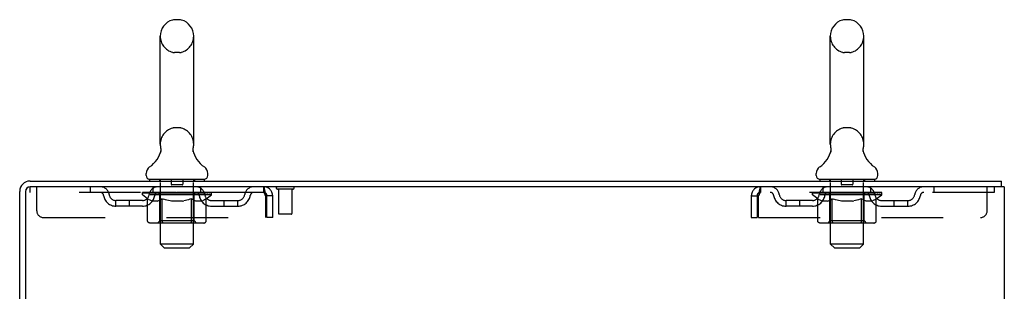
# Model space of a CAD drawing. Header units: inches. Extents: x 0 to 204, y 0 to 132.
# Tile 98 of 99: x 120.86 to 138.86, y 87.45 to 92.41. Entities that reach past the tile are written whole.
import ezdxf

# ---------------------------------------------------------------- set-up
doc = ezdxf.new("R2010")
doc.units = ezdxf.units.IN
doc.header["$LTSCALE"] = 11.243375
doc.header["$MEASUREMENT"] = 0
doc.linetypes.add('HIDDEN', pattern=[0.2, 0.1, -0.1])
doc.layers.get('0').update_dxf_attribs({"linetype": 'CONTINUOUS'})
doc.layers.add('DEFAULT_2', color=8, linetype='HIDDEN')

msp = doc.modelspace()

# ---------------------------------------------------------------- linework, layer by layer
at = {"color": 7, "linetype": 'Continuous'}
for p, q in [((123.777, 92.405), (123.689, 92.405)), ((136.027, 92.405), (135.939, 92.405)), ((123.427, 90.13), (123.427, 92.105)), ((124.039, 90.13), (124.039, 92.105)), ((135.677, 90.13), (135.677, 92.105)), ((136.289, 90.13), (136.289, 92.105)), ((124.027, 90.036), (124.028, 90.041)), ((124.027, 90.031), (124.027, 90.036)), ((124.027, 90.026), (124.027, 90.031)), ((124.027, 90.021), (124.027, 90.026)), ((124.027, 90.016), (124.027, 90.021)), ((124.028, 90.011), (124.027, 90.016)), ((124.028, 90.046), (124.029, 90.051)), ((124.028, 90.041), (124.028, 90.046)), ((124.029, 90.006), (124.028, 90.011)), ((124.029, 90.001), (124.029, 90.006)), ((124.03, 89.997), (124.029, 90.001)), ((124.03, 90.056), (124.031, 90.06)), ((136.277, 90.036), (136.278, 90.041)), ((136.277, 90.031), (136.277, 90.036)), ((136.277, 90.026), (136.277, 90.031)), ((136.277, 90.021), (136.277, 90.026)), ((136.277, 90.016), (136.277, 90.021)), ((136.278, 90.011), (136.277, 90.016)), ((136.278, 90.046), (136.279, 90.051)), ((136.278, 90.041), (136.278, 90.046)), ((136.279, 90.006), (136.278, 90.011)), ((136.279, 90.001), (136.279, 90.006)), ((136.28, 89.997), (136.279, 90.001)), ((136.28, 90.056), (136.281, 90.06)), ((123.433, 89.987), (123.432, 89.982)), ((124.031, 89.993), (124.03, 89.997)), ((135.683, 89.987), (135.682, 89.982)), ((136.281, 89.993), (136.28, 89.997)), ((123.17, 89.559), (123.17, 89.598)), ((123.233, 89.49), (123.233, 89.46)), ((124.233, 89.49), (123.233, 89.49)), ((124.233, 89.49), (124.233, 89.46)), ((124.295, 89.559), (124.295, 89.598)), ((135.42, 89.559), (135.42, 89.598)), ((135.483, 89.49), (135.483, 89.46)), ((136.483, 89.49), (135.483, 89.49)), ((136.483, 89.49), (136.483, 89.46)), ((136.545, 89.559), (136.545, 89.598)), ((138.806, 89.356), (138.806, 89.46))]:
    msp.add_line(p, q, dxfattribs=at)
at = {"color": 3, "linetype": 'Continuous'}
for p, q in [((121.047, 89.46), (138.806, 89.46)), ((138.858, 89.356), (121.052, 89.356)), ((138.858, 89.356), (138.858, 9.564)), ((120.858, 86.043), (120.858, 89.271)), ((120.962, 89.266), (120.962, 86.042))]:
    msp.add_line(p, q, dxfattribs=at)
at = {"color": 7, "linetype": 'Continuous'}
for points in [[(123.435, 90.06), (123.436, 90.056), (123.437, 90.051), (123.438, 90.046), (123.438, 90.041), (123.439, 90.036), (123.439, 90.031), (123.439, 90.026), (123.439, 90.021), (123.438, 90.016), (123.438, 90.011), (123.437, 90.006), (123.436, 90.001), (123.435, 89.997), (123.434, 89.992), (123.433, 89.987)], [(124.029, 90.051), (124.03, 90.056), (124.031, 90.06)], [(135.685, 90.06), (135.686, 90.056), (135.687, 90.051), (135.688, 90.046), (135.688, 90.041), (135.689, 90.036), (135.689, 90.031), (135.689, 90.026), (135.689, 90.021), (135.688, 90.016), (135.688, 90.011), (135.687, 90.006), (135.686, 90.001), (135.685, 89.997), (135.684, 89.992), (135.683, 89.987)], [(136.279, 90.051), (136.28, 90.056), (136.281, 90.06)]]:
    msp.add_lwpolyline(points, dxfattribs=at)
for centre, radius, start, end in [((123.733, 92.105), 0.306, 105.6303, 180), ((123.689, 92.261), 0.144, 90, 105.6303), ((123.777, 92.261), 0.144, 74.3697, 90), ((123.733, 92.105), 0.306, 0, 74.3697), ((135.983, 92.105), 0.306, 105.6303, 180), ((135.939, 92.261), 0.144, 90, 105.6303), ((136.027, 92.261), 0.144, 74.3697, 90), ((135.983, 92.105), 0.306, 0, 74.3697), ((122.935, 90.146), 0.523, 304.6624, 347.2389), ((123.733, 90.13), 0.306, 180, 193.2053), ((124.531, 90.146), 0.523, 192.7611, 235.3376), ((123.733, 90.13), 0.306, 346.7947, 360), ((135.185, 90.146), 0.523, 304.6624, 347.2389), ((135.983, 90.13), 0.306, 180, 193.2053), ((136.781, 90.146), 0.523, 192.7611, 235.3376), ((135.983, 90.13), 0.306, 346.7947, 360), ((123.314, 89.598), 0.144, 124.6624, 180), ((124.152, 89.598), 0.144, 360, 55.3376), ((135.564, 89.598), 0.144, 124.6624, 180), ((136.402, 89.598), 0.144, 360, 55.3376), ((123.239, 89.559), 0.069, 180, 265), ((124.226, 89.559), 0.069, 275, 360), ((135.489, 89.559), 0.069, 180, 265), ((136.476, 89.559), 0.069, 275, 360), ((121.047, 89.271), 0.085, 90, 180)]:
    msp.add_arc(centre, radius, start, end, dxfattribs=at)
at = {"color": 3, "linetype": 'Continuous'}
for centre, radius in [((121.047, 89.271), 0.189), ((121.052, 89.266), 0.09)]:
    msp.add_arc(centre, radius, 90, 180, dxfattribs=at)
at = {"layer": 'DEFAULT_2', "color": 8, "linetype": 'HIDDEN'}
for p, q in [((123.777, 91.805), (123.689, 91.805)), ((136.027, 91.805), (135.939, 91.805)), ((123.777, 90.43), (123.689, 90.43)), ((136.027, 90.43), (135.939, 90.43)), ((123.413, 89.49), (123.413, 89.46)), ((123.628, 89.48), (123.628, 89.4)), ((123.838, 89.48), (123.838, 89.4)), ((124.053, 89.49), (124.053, 89.46)), ((135.663, 89.49), (135.663, 89.46)), ((135.878, 89.48), (135.878, 89.4)), ((136.088, 89.48), (136.088, 89.4)), ((136.303, 89.49), (136.303, 89.46)), ((121.045, 89.356), (121.045, 89.252)), ((121.045, 89.356), (121.052, 89.356)), ((121.17, 88.918), (121.17, 89.356)), ((122.145, 89.356), (122.145, 89.252)), ((123.295, 89.252), (123.295, 89.356)), ((123.433, 88.309), (123.433, 89.46)), ((123.828, 89.39), (123.638, 89.39)), ((124.033, 88.309), (124.033, 89.46)), ((124.17, 89.252), (124.17, 89.356)), ((125.316, 89.356), (125.316, 89.252)), ((125.318, 89.354), (125.316, 89.356)), ((125.854, 89.313), (125.57, 89.313)), ((125.588, 89.313), (125.588, 88.866)), ((125.836, 89.313), (125.836, 88.866)), ((134.4, 89.356), (134.4, 89.252)), ((135.545, 89.252), (135.545, 89.356)), ((135.683, 88.309), (135.683, 89.46)), ((136.078, 89.39), (135.888, 89.39)), ((136.283, 88.309), (136.283, 89.46)), ((136.42, 89.252), (136.42, 89.356)), ((137.57, 89.356), (137.57, 89.252)), ((138.545, 88.918), (138.545, 89.356)), ((138.67, 89.356), (138.67, 89.252)), ((125.316, 89.252), (121.045, 89.252)), ((122.618, 89.001), (122.618, 89.105)), ((123.101, 89.105), (122.618, 89.105)), ((122.868, 89.001), (122.868, 89.105)), ((123.1, 89.205), (123.1, 89.245)), ((123.1, 89.245), (123.406, 89.245)), ((123.196, 89.137), (123.1, 89.205)), ((124.366, 89.205), (123.1, 89.205)), ((123.101, 89.245), (123.101, 89.249)), ((123.221, 89.248), (123.101, 89.249)), ((123.109, 89.245), (123.109, 89.252)), ((123.118, 89.242), (123.118, 89.245)), ((123.118, 89.242), (124.348, 89.242)), ((123.127, 89.242), (123.127, 89.245)), ((123.128, 89.242), (123.128, 89.245)), ((123.138, 89.245), (123.138, 89.252)), ((123.154, 89.242), (123.154, 89.245)), ((123.156, 89.242), (123.156, 89.245)), ((123.184, 89.245), (123.184, 89.252)), ((123.196, 88.73), (123.196, 89.137)), ((123.196, 89.137), (123.212, 89.127)), ((123.199, 89.242), (123.199, 89.245)), ((123.202, 89.242), (123.202, 89.245)), ((123.226, 89.118), (123.211, 89.127)), ((123.221, 89.245), (123.221, 89.248)), ((123.241, 89.11), (123.226, 89.118)), ((123.255, 89.103), (123.241, 89.11)), ((123.248, 89.245), (123.248, 89.252)), ((123.249, 89.242), (123.249, 89.245)), ((123.25, 89.242), (123.25, 89.245)), ((123.253, 89.242), (123.253, 89.245)), ((123.269, 89.098), (123.255, 89.103)), ((123.26, 89.242), (123.26, 89.245)), ((123.26, 89.242), (123.26, 89.245)), ((123.264, 89.242), (123.264, 89.245)), ((123.267, 89.242), (123.267, 89.246)), ((123.271, 89.242), (123.271, 89.245)), ((123.285, 89.242), (123.285, 89.245)), ((123.304, 89.242), (123.304, 89.247)), ((123.304, 89.242), (123.304, 89.245)), ((123.324, 89.242), (123.324, 89.245)), ((123.324, 89.242), (123.324, 89.245)), ((123.326, 89.245), (123.326, 89.252)), ((123.336, 89.242), (123.336, 89.245)), ((123.34, 89.242), (123.34, 89.245)), ((123.349, 89.242), (123.349, 89.245)), ((123.36, 89.242), (123.36, 89.249)), ((123.376, 89.242), (123.376, 89.245)), ((123.379, 89.242), (123.379, 89.245)), ((123.406, 89.103), (123.392, 89.098)), ((123.406, 89.242), (123.406, 89.245)), ((123.42, 89.11), (123.406, 89.103)), ((123.473, 89.245), (123.411, 89.245)), ((123.416, 89.245), (123.416, 89.252)), ((123.42, 88.733), (123.42, 89.202)), ((123.435, 89.118), (123.42, 89.11)), ((123.423, 89.242), (123.423, 89.245)), ((123.428, 89.242), (123.428, 89.245)), ((123.434, 89.242), (123.434, 89.25)), ((123.449, 89.127), (123.435, 89.118)), ((123.438, 89.242), (123.438, 89.245)), ((123.449, 89.242), (123.449, 89.245)), ((123.464, 89.137), (123.449, 89.127)), ((123.464, 88.73), (123.464, 89.137)), ((123.464, 89.137), (123.493, 89.127)), ((123.473, 89.242), (123.473, 89.245)), ((123.548, 89.245), (123.489, 89.245)), ((123.522, 89.118), (123.493, 89.127)), ((123.509, 89.242), (123.509, 89.245)), ((123.516, 89.245), (123.516, 89.252)), ((123.52, 89.242), (123.52, 89.245)), ((123.522, 89.242), (123.522, 89.251)), ((123.55, 89.11), (123.522, 89.118)), ((123.525, 89.242), (123.525, 89.245)), ((123.533, 89.242), (123.533, 89.245)), ((123.548, 89.242), (123.548, 89.245)), ((123.578, 89.103), (123.55, 89.11)), ((123.628, 89.245), (123.574, 89.245)), ((123.606, 89.098), (123.578, 89.104)), ((123.587, 89.242), (123.587, 89.245)), ((123.618, 89.245), (123.733, 89.252)), ((123.623, 89.245), (123.623, 89.252)), ((123.623, 89.251), (123.623, 89.252)), ((123.623, 89.245), (123.623, 89.251)), ((123.623, 89.242), (123.623, 89.245)), ((123.627, 89.242), (123.627, 89.245)), ((123.628, 89.242), (123.628, 89.245)), ((123.629, 89.242), (123.629, 89.245)), ((123.712, 89.245), (123.664, 89.245)), ((123.669, 89.242), (123.669, 89.245)), ((123.712, 89.242), (123.712, 89.245)), ((123.73, 89.245), (123.73, 89.245)), ((123.73, 89.242), (123.73, 89.245)), ((123.73, 89.242), (123.73, 89.245)), ((123.733, 89.245), (123.733, 89.252)), ((123.733, 89.252), (123.847, 89.245)), ((123.735, 89.242), (123.735, 89.245)), ((123.735, 89.245), (123.736, 89.245)), ((123.736, 89.242), (123.736, 89.245)), ((123.754, 89.242), (123.754, 89.245)), ((123.754, 89.245), (123.802, 89.245)), ((123.796, 89.242), (123.796, 89.245)), ((123.837, 89.242), (123.837, 89.245)), ((123.837, 89.242), (123.837, 89.245)), ((123.837, 89.245), (123.892, 89.245)), ((123.838, 89.242), (123.838, 89.245)), ((123.842, 89.251), (123.843, 89.252)), ((123.842, 89.245), (123.842, 89.251)), ((123.842, 89.242), (123.842, 89.245)), ((123.843, 89.245), (123.843, 89.252)), ((123.887, 89.103), (123.859, 89.098)), ((123.879, 89.242), (123.879, 89.245)), ((123.915, 89.11), (123.887, 89.103)), ((123.943, 89.118), (123.914, 89.11)), ((123.918, 89.242), (123.918, 89.245)), ((123.918, 89.245), (123.977, 89.245)), ((123.933, 89.242), (123.933, 89.245)), ((123.941, 89.242), (123.941, 89.245)), ((123.971, 89.126), (123.942, 89.117)), ((123.943, 89.242), (123.943, 89.251)), ((123.946, 89.242), (123.946, 89.245)), ((123.95, 89.245), (123.95, 89.252)), ((123.957, 89.242), (123.957, 89.245)), ((123.999, 89.136), (123.971, 89.126)), ((123.993, 89.242), (123.993, 89.245)), ((123.993, 89.245), (124.055, 89.245)), ((123.999, 88.73), (123.999, 89.136)), ((123.999, 89.136), (124.013, 89.126)), ((124.027, 89.118), (124.013, 89.126)), ((124.017, 89.242), (124.017, 89.245)), ((124.041, 89.11), (124.027, 89.118)), ((124.028, 89.242), (124.028, 89.245)), ((124.032, 89.242), (124.032, 89.25)), ((124.038, 89.242), (124.038, 89.245)), ((124.055, 89.103), (124.041, 89.11)), ((124.043, 89.242), (124.043, 89.245)), ((124.046, 88.733), (124.046, 89.202)), ((124.05, 89.245), (124.05, 89.252)), ((124.068, 89.098), (124.054, 89.104)), ((124.06, 89.242), (124.06, 89.245)), ((124.06, 89.245), (124.261, 89.245)), ((124.087, 89.242), (124.087, 89.245)), ((124.09, 89.242), (124.09, 89.245)), ((124.106, 89.242), (124.106, 89.249)), ((124.117, 89.242), (124.117, 89.245)), ((124.126, 89.242), (124.126, 89.245)), ((124.13, 89.242), (124.13, 89.245)), ((124.14, 89.245), (124.14, 89.252)), ((124.141, 89.242), (124.141, 89.245)), ((124.141, 89.242), (124.141, 89.245)), ((124.162, 89.242), (124.162, 89.247)), ((124.162, 89.242), (124.162, 89.245)), ((124.18, 89.242), (124.18, 89.245)), ((124.195, 89.242), (124.195, 89.245)), ((124.199, 89.242), (124.199, 89.246)), ((124.212, 89.103), (124.199, 89.098)), ((124.202, 89.242), (124.202, 89.245)), ((124.206, 89.242), (124.206, 89.245)), ((124.206, 89.242), (124.206, 89.245)), ((124.226, 89.11), (124.212, 89.103)), ((124.213, 89.242), (124.213, 89.245)), ((124.216, 89.242), (124.216, 89.245)), ((124.217, 89.242), (124.217, 89.245)), ((124.218, 89.245), (124.218, 89.252)), ((124.239, 89.117), (124.225, 89.11)), ((124.253, 89.126), (124.239, 89.117)), ((124.267, 89.135), (124.253, 89.126)), ((124.264, 89.242), (124.264, 89.245)), ((124.267, 89.242), (124.267, 89.245)), ((124.267, 89.135), (124.366, 89.205)), ((124.267, 88.73), (124.267, 89.135)), ((124.281, 89.245), (124.281, 89.252)), ((124.31, 89.242), (124.31, 89.245)), ((124.312, 89.242), (124.312, 89.245)), ((124.328, 89.245), (124.328, 89.252)), ((124.338, 89.242), (124.338, 89.245)), ((124.339, 89.242), (124.339, 89.245)), ((124.348, 89.242), (124.348, 89.245)), ((124.357, 89.245), (124.357, 89.252)), ((124.365, 89.105), (124.847, 89.105)), ((124.366, 89.205), (124.366, 89.252)), ((124.597, 89.001), (124.597, 89.105)), ((124.847, 89.001), (124.847, 89.105)), ((125.349, 89.189), (125.349, 88.793)), ((125.379, 88.793), (125.379, 89.189)), ((125.483, 89.189), (125.379, 89.189)), ((125.483, 88.793), (125.483, 89.189)), ((134.233, 89.189), (134.233, 88.793)), ((134.233, 89.189), (134.337, 89.189)), ((134.337, 89.189), (134.337, 88.793)), ((134.367, 88.793), (134.367, 89.189)), ((138.67, 89.252), (134.4, 89.252)), ((134.868, 89.001), (134.868, 89.105)), ((135.351, 89.105), (134.868, 89.105)), ((135.118, 89.001), (135.118, 89.105)), ((135.35, 89.205), (135.35, 89.245)), ((135.35, 89.245), (135.656, 89.245)), ((135.446, 89.137), (135.35, 89.205)), ((136.616, 89.205), (135.35, 89.205)), ((135.351, 89.245), (135.351, 89.249)), ((135.471, 89.248), (135.351, 89.249)), ((135.359, 89.245), (135.359, 89.252)), ((135.368, 89.242), (135.368, 89.245)), ((135.368, 89.242), (136.598, 89.242)), ((135.377, 89.242), (135.377, 89.245)), ((135.378, 89.242), (135.378, 89.245)), ((135.388, 89.245), (135.388, 89.252)), ((135.404, 89.242), (135.404, 89.245)), ((135.406, 89.242), (135.406, 89.245)), ((135.434, 89.245), (135.434, 89.252)), ((135.446, 88.73), (135.446, 89.137)), ((135.446, 89.137), (135.462, 89.127)), ((135.449, 89.242), (135.449, 89.245)), ((135.452, 89.242), (135.452, 89.245)), ((135.476, 89.118), (135.461, 89.127)), ((135.471, 89.245), (135.471, 89.248)), ((135.491, 89.11), (135.476, 89.118)), ((135.505, 89.103), (135.491, 89.11)), ((135.498, 89.245), (135.498, 89.252)), ((135.499, 89.242), (135.499, 89.245)), ((135.5, 89.242), (135.5, 89.245)), ((135.503, 89.242), (135.503, 89.245)), ((135.519, 89.098), (135.505, 89.103)), ((135.51, 89.242), (135.51, 89.245)), ((135.51, 89.242), (135.51, 89.245)), ((135.514, 89.242), (135.514, 89.245)), ((135.517, 89.242), (135.517, 89.246)), ((135.521, 89.242), (135.521, 89.245)), ((135.535, 89.242), (135.535, 89.245)), ((135.554, 89.242), (135.554, 89.247)), ((135.554, 89.242), (135.554, 89.245)), ((135.574, 89.242), (135.574, 89.245)), ((135.574, 89.242), (135.574, 89.245)), ((135.576, 89.245), (135.576, 89.252)), ((135.586, 89.242), (135.586, 89.245)), ((135.59, 89.242), (135.59, 89.245)), ((135.599, 89.242), (135.599, 89.245)), ((135.61, 89.242), (135.61, 89.249)), ((135.626, 89.242), (135.626, 89.245)), ((135.629, 89.242), (135.629, 89.245)), ((135.656, 89.103), (135.642, 89.098)), ((135.656, 89.242), (135.656, 89.245)), ((135.67, 89.11), (135.656, 89.103)), ((135.723, 89.245), (135.661, 89.245)), ((135.666, 89.245), (135.666, 89.252)), ((135.67, 88.733), (135.67, 89.202)), ((135.685, 89.118), (135.67, 89.11)), ((135.673, 89.242), (135.673, 89.245)), ((135.678, 89.242), (135.678, 89.245)), ((135.684, 89.242), (135.684, 89.25)), ((135.699, 89.127), (135.685, 89.118)), ((135.688, 89.242), (135.688, 89.245)), ((135.699, 89.242), (135.699, 89.245)), ((135.714, 89.137), (135.699, 89.127)), ((135.714, 88.73), (135.714, 89.137)), ((135.714, 89.137), (135.743, 89.127)), ((135.723, 89.242), (135.723, 89.245)), ((135.798, 89.245), (135.739, 89.245)), ((135.772, 89.118), (135.743, 89.127)), ((135.759, 89.242), (135.759, 89.245)), ((135.766, 89.245), (135.766, 89.252)), ((135.77, 89.242), (135.77, 89.245)), ((135.772, 89.242), (135.772, 89.251)), ((135.8, 89.11), (135.772, 89.118)), ((135.775, 89.242), (135.775, 89.245)), ((135.783, 89.242), (135.783, 89.245)), ((135.798, 89.242), (135.798, 89.245)), ((135.828, 89.103), (135.8, 89.11)), ((135.878, 89.245), (135.824, 89.245)), ((135.856, 89.098), (135.828, 89.104)), ((135.837, 89.242), (135.837, 89.245)), ((135.868, 89.245), (135.983, 89.252)), ((135.873, 89.245), (135.873, 89.252)), ((135.873, 89.251), (135.873, 89.252)), ((135.873, 89.245), (135.873, 89.251)), ((135.873, 89.242), (135.873, 89.245)), ((135.877, 89.242), (135.877, 89.245)), ((135.878, 89.242), (135.878, 89.245)), ((135.879, 89.242), (135.879, 89.245)), ((135.962, 89.245), (135.914, 89.245)), ((135.919, 89.242), (135.919, 89.245)), ((135.962, 89.242), (135.962, 89.245)), ((135.98, 89.245), (135.98, 89.245)), ((135.98, 89.242), (135.98, 89.245)), ((135.98, 89.242), (135.98, 89.245)), ((135.983, 89.245), (135.983, 89.252)), ((135.983, 89.252), (136.097, 89.245)), ((135.985, 89.242), (135.985, 89.245)), ((135.985, 89.245), (135.986, 89.245)), ((135.986, 89.242), (135.986, 89.245)), ((136.004, 89.242), (136.004, 89.245)), ((136.004, 89.245), (136.052, 89.245)), ((136.046, 89.242), (136.046, 89.245)), ((136.087, 89.242), (136.087, 89.245)), ((136.087, 89.242), (136.087, 89.245)), ((136.087, 89.245), (136.142, 89.245)), ((136.088, 89.242), (136.088, 89.245)), ((136.092, 89.251), (136.093, 89.252)), ((136.092, 89.245), (136.092, 89.251)), ((136.092, 89.242), (136.092, 89.245)), ((136.093, 89.245), (136.093, 89.252)), ((136.137, 89.103), (136.109, 89.098)), ((136.129, 89.242), (136.129, 89.245)), ((136.165, 89.11), (136.137, 89.103)), ((136.193, 89.118), (136.164, 89.11)), ((136.168, 89.242), (136.168, 89.245)), ((136.168, 89.245), (136.227, 89.245)), ((136.183, 89.242), (136.183, 89.245)), ((136.191, 89.242), (136.191, 89.245)), ((136.221, 89.126), (136.192, 89.117)), ((136.193, 89.242), (136.193, 89.251)), ((136.196, 89.242), (136.196, 89.245)), ((136.2, 89.245), (136.2, 89.252)), ((136.207, 89.242), (136.207, 89.245)), ((136.249, 89.136), (136.221, 89.126)), ((136.243, 89.242), (136.243, 89.245)), ((136.243, 89.245), (136.305, 89.245)), ((136.249, 88.73), (136.249, 89.136)), ((136.249, 89.136), (136.263, 89.126)), ((136.277, 89.118), (136.263, 89.126)), ((136.267, 89.242), (136.267, 89.245)), ((136.291, 89.11), (136.277, 89.118)), ((136.278, 89.242), (136.278, 89.245)), ((136.282, 89.242), (136.282, 89.25)), ((136.288, 89.242), (136.288, 89.245)), ((136.305, 89.103), (136.291, 89.11)), ((136.293, 89.242), (136.293, 89.245)), ((136.296, 88.733), (136.296, 89.202)), ((136.3, 89.245), (136.3, 89.252)), ((136.318, 89.098), (136.304, 89.104)), ((136.31, 89.242), (136.31, 89.245)), ((136.31, 89.245), (136.511, 89.245)), ((136.337, 89.242), (136.337, 89.245)), ((136.34, 89.242), (136.34, 89.245)), ((136.356, 89.242), (136.356, 89.249)), ((136.367, 89.242), (136.367, 89.245)), ((136.376, 89.242), (136.376, 89.245)), ((136.38, 89.242), (136.38, 89.245)), ((136.39, 89.245), (136.39, 89.252)), ((136.391, 89.242), (136.391, 89.245)), ((136.391, 89.242), (136.391, 89.245)), ((136.412, 89.242), (136.412, 89.247)), ((136.412, 89.242), (136.412, 89.245)), ((136.43, 89.242), (136.43, 89.245)), ((136.445, 89.242), (136.445, 89.245)), ((136.449, 89.242), (136.449, 89.246)), ((136.462, 89.103), (136.449, 89.098)), ((136.452, 89.242), (136.452, 89.245)), ((136.456, 89.242), (136.456, 89.245)), ((136.456, 89.242), (136.456, 89.245)), ((136.476, 89.11), (136.462, 89.103)), ((136.463, 89.242), (136.463, 89.245)), ((136.466, 89.242), (136.466, 89.245)), ((136.467, 89.242), (136.467, 89.245)), ((136.468, 89.245), (136.468, 89.252)), ((136.489, 89.117), (136.475, 89.11)), ((136.503, 89.126), (136.489, 89.117)), ((136.517, 89.135), (136.503, 89.126)), ((136.514, 89.242), (136.514, 89.245)), ((136.517, 89.242), (136.517, 89.245)), ((136.517, 89.135), (136.616, 89.205)), ((136.517, 88.73), (136.517, 89.135)), ((136.531, 89.245), (136.531, 89.252)), ((136.56, 89.242), (136.56, 89.245)), ((136.562, 89.242), (136.562, 89.245)), ((136.578, 89.245), (136.578, 89.252)), ((136.588, 89.242), (136.588, 89.245)), ((136.589, 89.242), (136.589, 89.245)), ((136.598, 89.242), (136.598, 89.245)), ((136.607, 89.245), (136.607, 89.252)), ((136.615, 89.105), (137.097, 89.105)), ((136.616, 89.205), (136.616, 89.252)), ((136.847, 89.001), (136.847, 89.105)), ((137.097, 89.001), (137.097, 89.105)), ((123.101, 89.001), (122.618, 89.001)), ((123.284, 89.093), (123.269, 89.098)), ((123.378, 89.093), (123.284, 89.093)), ((123.378, 89.093), (123.392, 89.098)), ((123.634, 89.093), (123.606, 89.098)), ((123.832, 89.093), (123.634, 89.093)), ((123.832, 89.093), (123.859, 89.098)), ((124.081, 89.093), (124.068, 89.098)), ((124.185, 89.093), (124.081, 89.093)), ((124.185, 89.093), (124.199, 89.098)), ((124.365, 89.001), (124.847, 89.001)), ((135.351, 89.001), (134.868, 89.001)), ((135.534, 89.093), (135.519, 89.098)), ((135.628, 89.093), (135.534, 89.093)), ((135.628, 89.093), (135.642, 89.098)), ((135.884, 89.093), (135.856, 89.098)), ((136.082, 89.093), (135.884, 89.093)), ((136.082, 89.093), (136.109, 89.098)), ((136.331, 89.093), (136.318, 89.098)), ((136.435, 89.093), (136.331, 89.093)), ((136.435, 89.093), (136.449, 89.098)), ((136.615, 89.001), (137.097, 89.001)), ((121.295, 88.793), (125.349, 88.793)), ((125.483, 88.793), (125.379, 88.793)), ((125.826, 88.856), (125.598, 88.856)), ((134.233, 88.793), (134.337, 88.793)), ((134.367, 88.793), (138.42, 88.793)), ((124.224, 88.693), (123.239, 88.693)), ((123.42, 88.733), (123.38, 88.693)), ((124.046, 88.733), (123.42, 88.733)), ((123.978, 88.693), (123.98, 88.693)), ((123.986, 88.696), (123.988, 88.698)), ((123.988, 88.698), (123.99, 88.7)), ((124.046, 88.733), (124.085, 88.693)), ((136.474, 88.693), (135.489, 88.693)), ((135.67, 88.733), (135.63, 88.693)), ((136.296, 88.733), (135.67, 88.733)), ((136.228, 88.693), (136.23, 88.693)), ((136.236, 88.696), (136.238, 88.698)), ((136.238, 88.698), (136.24, 88.7)), ((136.296, 88.733), (136.335, 88.693)), ((123.502, 88.24), (123.433, 88.309)), ((124.033, 88.309), (123.433, 88.309)), ((123.502, 88.24), (123.964, 88.24)), ((123.964, 88.24), (124.033, 88.309)), ((135.752, 88.24), (135.683, 88.309)), ((136.283, 88.309), (135.683, 88.309)), ((135.752, 88.24), (136.214, 88.24)), ((136.214, 88.24), (136.283, 88.309))]:
    msp.add_line(p, q, dxfattribs=at)
for points in [[(125.318, 89.354), (125.321, 89.351), (125.323, 89.346), (125.325, 89.339), (125.328, 89.33), (125.33, 89.319), (125.332, 89.307), (125.335, 89.293), (125.337, 89.277), (125.339, 89.261), (125.342, 89.244), (125.344, 89.226), (125.347, 89.207), (125.349, 89.189)], [(134.4, 89.356), (134.398, 89.354), (134.395, 89.351), (134.393, 89.346), (134.39, 89.339), (134.388, 89.33), (134.386, 89.319), (134.383, 89.307), (134.381, 89.293), (134.379, 89.277), (134.376, 89.261), (134.374, 89.244), (134.372, 89.226), (134.369, 89.207), (134.367, 89.189)], [(125.323, 89.248), (125.321, 89.25), (125.318, 89.251), (125.316, 89.252)], [(125.323, 89.248), (125.325, 89.245), (125.328, 89.242), (125.33, 89.238), (125.332, 89.233), (125.335, 89.228), (125.337, 89.222), (125.339, 89.216), (125.342, 89.209), (125.344, 89.203), (125.347, 89.196), (125.349, 89.189)], [(134.4, 89.252), (134.398, 89.251), (134.395, 89.25), (134.393, 89.248), (134.39, 89.245), (134.388, 89.242), (134.386, 89.238), (134.383, 89.233), (134.381, 89.228), (134.379, 89.222), (134.376, 89.216), (134.374, 89.209), (134.372, 89.203), (134.369, 89.196), (134.367, 89.189)], [(123.239, 88.693), (123.234, 88.693), (123.229, 88.694), (123.224, 88.696), (123.219, 88.698), (123.215, 88.7), (123.21, 88.703), (123.206, 88.707), (123.203, 88.711), (123.2, 88.715), (123.198, 88.72), (123.197, 88.725), (123.196, 88.73)], [(123.485, 88.693), (123.483, 88.693), (123.48, 88.694), (123.478, 88.696), (123.475, 88.698), (123.473, 88.7), (123.471, 88.703), (123.469, 88.707), (123.467, 88.711), (123.466, 88.715), (123.465, 88.72), (123.464, 88.725), (123.464, 88.73)], [(123.98, 88.693), (123.983, 88.694), (123.986, 88.696)], [(123.99, 88.7), (123.992, 88.703), (123.994, 88.707), (123.996, 88.711), (123.997, 88.715)], [(123.992, 88.703), (123.994, 88.707), (123.996, 88.711)], [(123.997, 88.715), (123.998, 88.72), (123.999, 88.725), (123.999, 88.73)], [(123.998, 88.72), (123.999, 88.725), (123.999, 88.73)], [(124.224, 88.693), (124.229, 88.693), (124.234, 88.694), (124.239, 88.696), (124.244, 88.698), (124.249, 88.7), (124.253, 88.703), (124.257, 88.707), (124.26, 88.711), (124.263, 88.715), (124.265, 88.72), (124.266, 88.725), (124.267, 88.73)], [(135.489, 88.693), (135.484, 88.693), (135.479, 88.694), (135.474, 88.696), (135.469, 88.698), (135.465, 88.7), (135.46, 88.703), (135.456, 88.707), (135.453, 88.711), (135.45, 88.715), (135.448, 88.72), (135.447, 88.725), (135.446, 88.73)], [(135.735, 88.693), (135.733, 88.693), (135.73, 88.694), (135.728, 88.696), (135.725, 88.698), (135.723, 88.7), (135.721, 88.703), (135.719, 88.707), (135.717, 88.711), (135.716, 88.715), (135.715, 88.72), (135.714, 88.725), (135.714, 88.73)], [(136.23, 88.693), (136.233, 88.694), (136.236, 88.696)], [(136.24, 88.7), (136.242, 88.703), (136.244, 88.707), (136.246, 88.711), (136.247, 88.715)], [(136.242, 88.703), (136.244, 88.707), (136.246, 88.711)], [(136.247, 88.715), (136.248, 88.72), (136.249, 88.725), (136.249, 88.73)], [(136.248, 88.72), (136.249, 88.725), (136.249, 88.73)], [(136.474, 88.693), (136.479, 88.693), (136.484, 88.694), (136.489, 88.696), (136.494, 88.698), (136.499, 88.7), (136.503, 88.703), (136.507, 88.707), (136.51, 88.711), (136.513, 88.715), (136.515, 88.72), (136.516, 88.725), (136.517, 88.73)]]:
    msp.add_lwpolyline(points, dxfattribs=at)
for centre, radius, start, end in [((123.733, 92.105), 0.306, 180, 254.3697), ((123.733, 92.105), 0.306, 285.6303, 360), ((135.983, 92.105), 0.306, 180, 254.3697), ((135.983, 92.105), 0.306, 285.6303, 360), ((123.689, 91.949), 0.144, 254.3697, 270), ((123.777, 91.949), 0.144, 270, 285.6303), ((135.939, 91.949), 0.144, 254.3697, 270), ((136.027, 91.949), 0.144, 270, 285.6303), ((123.733, 90.13), 0.306, 105.6303, 180), ((123.689, 90.286), 0.144, 90, 105.6303), ((123.777, 90.286), 0.144, 74.3697, 90), ((123.733, 90.13), 0.306, 0, 74.3697), ((135.983, 90.13), 0.306, 105.6303, 180), ((135.939, 90.286), 0.144, 90, 105.6303), ((136.027, 90.286), 0.144, 74.3697, 90), ((135.983, 90.13), 0.306, 0, 74.3697), ((123.239, 89.559), 0.069, 265, 270), ((123.403, 89.46), 0.03, 0, 90), ((123.618, 89.48), 0.01, 0, 90), ((123.848, 89.48), 0.01, 90, 180), ((124.063, 89.46), 0.03, 90, 180), ((124.226, 89.559), 0.069, 270, 275), ((135.489, 89.559), 0.069, 265, 270), ((135.653, 89.46), 0.03, 0, 90), ((135.868, 89.48), 0.01, 0, 90), ((136.098, 89.48), 0.01, 90, 180), ((136.313, 89.46), 0.03, 90, 180), ((136.476, 89.559), 0.069, 270, 275), ((122.329, 89.189), 0.167, 8.0716, 90), ((123.39, 89.189), 0.167, 90, 171.9284), ((123.638, 89.4), 0.01, 180, 270), ((123.828, 89.4), 0.01, 270, 360), ((124.075, 89.189), 0.167, 8.0716, 90), ((125.137, 89.189), 0.167, 90, 171.9284), ((125.316, 89.189), 0.167, 0, 90), ((125.57, 89.334), 0.0215, 90, 270), ((125.854, 89.334), 0.0215, 270, 90), ((134.4, 89.189), 0.167, 90, 180), ((134.579, 89.189), 0.167, 8.0716, 90), ((135.64, 89.189), 0.167, 90, 171.9284), ((135.888, 89.4), 0.01, 180, 270), ((136.078, 89.4), 0.01, 270, 360), ((136.325, 89.189), 0.167, 8.0716, 90), ((137.387, 89.189), 0.167, 90, 171.9284), ((122.33, 89.189), 0.0625, 7.9863, 90), ((122.618, 89.23), 0.229, 187.9863, 270), ((122.618, 89.23), 0.125, 188.0716, 270), ((123.101, 89.23), 0.125, 270, 351.9284), ((123.101, 89.23), 0.229, 270, 352.0137), ((123.39, 89.189), 0.0625, 90, 172.0137), ((123.38, 89.202), 0.0398, 0, 90), ((124.085, 89.202), 0.0398, 90, 180), ((124.076, 89.189), 0.0625, 7.9863, 90), ((124.365, 89.23), 0.229, 187.9863, 270), ((124.365, 89.23), 0.125, 188.0716, 270), ((124.847, 89.23), 0.125, 270, 351.9284), ((124.847, 89.23), 0.229, 270, 352.0137), ((125.136, 89.189), 0.0625, 90, 172.0137), ((125.316, 89.189), 0.063, 0, 90), ((134.4, 89.189), 0.063, 90, 180), ((134.58, 89.189), 0.0625, 7.9863, 90), ((134.868, 89.23), 0.229, 187.9863, 270), ((134.868, 89.23), 0.125, 188.0716, 270), ((135.351, 89.23), 0.125, 270, 351.9284), ((135.351, 89.23), 0.229, 270, 352.0137), ((135.64, 89.189), 0.0625, 90, 172.0137), ((135.63, 89.202), 0.0398, 0, 90), ((136.335, 89.202), 0.0398, 90, 180), ((136.326, 89.189), 0.0625, 7.9863, 90), ((136.615, 89.23), 0.229, 187.9863, 270), ((136.615, 89.23), 0.125, 188.0716, 270), ((137.097, 89.23), 0.125, 270, 351.9284), ((137.097, 89.23), 0.229, 270, 352.0137), ((137.386, 89.189), 0.0625, 90, 172.0137), ((121.295, 88.918), 0.125, 180, 270), ((125.598, 88.866), 0.01, 180, 270), ((125.826, 88.866), 0.01, 270, 360), ((138.42, 88.918), 0.125, 270, 360)]:
    msp.add_arc(centre, radius, start, end, dxfattribs=at)
for centre, major_axis, ratio, start_param, end_param in [((123.733, 89.252), (0.633, 0.007), 0.05963, 9.249616, 9.431313), ((123.733, 89.252), (0.633, 0), 0.060556, -3.083241, -2.96706), ((123.733, 89.252), (0.633, 0.013), 0.05688, 2.791345, 2.965878), ((123.124, 89.24), (0.198, -0.002), 0.05963, 0.605815, 1.645666), ((123.056, 89.24), (0.198, 0.002), 0.05963, 0.25549, 1.295341), ((123.733, 89.252), (0.633, -0.007), 0.05963, -2.96643, -2.791898), ((123.056, 89.233), (0.198, 0.004), 0.05688, 1.20151, 1.294789), ((123.124, 89.233), (0.198, 0), 0.060556, 1.551758, 1.645036), ((123.08, 89.233), (0.198, 0.002), 0.05963, 1.170259, 1.376596), ((123.125, 89.235), (0.164, 0.002), 0.05963, 1.065228, 1.614276), ((123.105, 89.235), (0.164, 0.003), 0.05688, 0.890143, 1.43919), ((123.163, 89.235), (0.164, 0), 0.060556, 1.240391, 1.789438), ((123.733, 89.252), (0.633, 0.019), 0.052395, 2.616403, 2.790936), ((123.187, 89.24), (0.198, -0.004), 0.05688, 0.7809, 1.820751), ((123.052, 89.24), (0.198, 0.004), 0.05688, 0.080405, 1.120256), ((123.733, 89.252), (0.633, -0.013), 0.05688, -2.791345, -2.616812), ((123.052, 89.233), (0.198, 0.006), 0.052395, 1.026568, 1.119847), ((123.187, 89.233), (0.198, -0.002), 0.05963, 1.72692, 1.820198), ((123.105, 89.235), (0.164, 0.005), 0.052395, 0.715201, 1.264248), ((123.219, 89.235), (0.164, -0.002), 0.05963, 1.415553, 1.9646), ((123.733, 89.252), (0.633, 0.025), 0.046319, 2.441654, 2.616187), ((123.266, 89.24), (0.198, -0.006), 0.052395, 0.955842, 1.995693), ((123.069, 89.24), (0.198, 0.006), 0.052395, -0.094537, 0.945314), ((123.733, 89.252), (0.633, -0.019), 0.052395, -2.616403, -2.44187), ((123.069, 89.233), (0.198, 0.008), 0.046319, 0.851819, 0.945098), ((123.266, 89.233), (0.198, -0.004), 0.05688, 1.902006, 1.995284), ((123.123, 89.235), (0.164, 0.006), 0.046319, 0.540452, 1.089499), ((123.29, 89.235), (0.164, -0.003), 0.05688, 1.590638, 2.139686), ((123.08, 89.24), (0.198, 0), 0.060556, 0.430652, 0.777569), ((123.733, 89.252), (0.633, 0.029), 0.038841, 2.267123, 2.441656), ((123.359, 89.24), (0.198, -0.008), 0.046319, 1.130591, 2.170442), ((123.733, 89.252), (0.633, -0.025), 0.046319, -2.441654, -2.267121), ((123.106, 89.24), (0.198, 0.008), 0.046319, -0.269286, 0.770565), ((123.106, 89.233), (0.198, 0.009), 0.038841, 0.677289, 0.770567), ((123.359, 89.233), (0.198, -0.006), 0.052395, 2.076947, 2.170226), ((123.16, 89.235), (0.164, 0.008), 0.038841, 0.365921, 0.914969), ((123.375, 89.235), (0.164, -0.005), 0.052395, 1.76558, 2.314627), ((123.733, 89.252), (0.633, 0.033), 0.030195, 2.09281, 2.267343), ((123.464, 89.24), (0.198, -0.009), 0.038841, 1.305122, 2.344973), ((123.733, 89.252), (0.633, -0.029), 0.038841, -2.267123, -2.092591), ((123.162, 89.24), (0.198, 0.009), 0.038841, -0.443817, 0.596034), ((123.162, 89.233), (0.198, 0.01), 0.030195, 0.502975, 0.596254), ((123.464, 89.233), (0.198, -0.008), 0.046319, 2.251696, 2.344975), ((123.214, 89.235), (0.164, 0.009), 0.030195, 0.191608, 0.740655), ((123.47, 89.235), (0.164, -0.006), 0.046319, 1.940329, 2.489376), ((123.236, 89.24), (0.198, 0.01), 0.030195, -0.61813, 0.421721), ((123.733, 89.252), (0.633, 0.036), 0.020645, 1.918687, 2.09322), ((123.577, 89.24), (0.198, -0.01), 0.030195, 1.479435, 2.519286), ((123.733, 89.252), (0.633, -0.033), 0.030195, -2.09281, -1.918277), ((123.236, 89.233), (0.198, 0.011), 0.020645, 0.328852, 0.422131), ((123.577, 89.233), (0.198, -0.009), 0.038841, 2.426227, 2.519505), ((123.285, 89.235), (0.164, 0.009), 0.020645, 0.017485, 0.566532), ((123.574, 89.235), (0.164, -0.008), 0.038841, 2.11486, 2.663907), ((123.324, 89.24), (0.198, 0.011), 0.020645, -0.792253, 0.247598), ((123.733, 89.252), (0.633, 0.038), 0.010478, 1.744704, 1.919237), ((123.695, 89.24), (0.198, -0.011), 0.020645, 1.653558, 2.693409), ((123.733, 89.252), (0.633, -0.036), 0.020645, -1.918687, -1.744154), ((123.324, 89.233), (0.198, 0.012), 0.010478, 0.154869, 0.248148), ((123.695, 89.233), (0.198, -0.01), 0.030195, 2.60054, 2.693819), ((123.368, 89.235), (0.164, 0.01), 0.010478, 6.126688, 6.675735), ((123.682, 89.235), (0.164, -0.009), 0.030195, 2.289173, 2.83822), ((123.425, 89.24), (0.198, 0.012), 0.010478, -0.966236, -0.000846), ((123.814, 89.24), (0.198, -0.012), 0.010478, 1.827541, 2.867392), ((123.733, 89.252), (0.633, -0.038), 0.010478, -1.744704, -1.570171), ((123.814, 89.233), (0.198, -0.011), 0.020645, 2.774664, 2.867942), ((123.792, 89.235), (0.164, -0.009), 0.020645, 2.463296, 3.012344), ((123.652, 89.24), (0.198, 0.012), 0.010478, 0.274201, 1.314052), ((123.566, 89.235), (0.164, 0.01), 0.010478, -0.000483, 0.504314), ((123.536, 89.233), (0.198, 0.012), 0.010478, 0.099668, 0.192946), ((123.733, 89.252), (0.633, 0.038), 0.010478, -1.571421, -1.396888), ((123.93, 89.233), (0.198, -0.012), 0.010478, 2.948646, 3.041925), ((123.9, 89.235), (0.164, -0.01), 0.010478, 2.637279, 3.142076), ((123.771, 89.24), (0.198, 0.011), 0.020645, 0.448184, 1.488034), ((123.674, 89.235), (0.164, 0.009), 0.020645, 0.129249, 0.678296), ((123.652, 89.233), (0.198, 0.011), 0.020645, 0.273651, 0.366929), ((124.04, 89.24), (0.198, -0.012), 0.010478, -3.140747, -2.175357), ((123.733, 89.252), (0.633, 0.036), 0.020645, -1.397439, -1.222906), ((123.733, 89.252), (0.633, -0.038), 0.010478, 1.222355, 1.396888), ((123.889, 89.24), (0.198, 0.01), 0.030195, 0.622307, 1.662158), ((123.784, 89.235), (0.164, 0.009), 0.030195, 0.303372, 0.852419), ((124.098, 89.235), (0.164, -0.01), 0.010478, 2.749043, 3.29809), ((124.142, 89.24), (0.198, -0.011), 0.020645, 2.893995, 3.933846), ((123.771, 89.233), (0.198, 0.01), 0.030195, 0.447774, 0.541052), ((124.142, 89.233), (0.198, -0.012), 0.010478, 2.893445, 2.986723), ((124.002, 89.24), (0.198, 0.009), 0.038841, 0.79662, 1.836471), ((123.733, 89.252), (0.633, 0.033), 0.030195, -1.223315, -1.048783), ((123.733, 89.252), (0.633, -0.036), 0.020645, 1.048373, 1.222906), ((123.892, 89.235), (0.164, 0.008), 0.038841, 0.477686, 1.026733), ((124.181, 89.235), (0.164, -0.009), 0.020645, 2.57506, 3.124108), ((124.23, 89.24), (0.198, -0.01), 0.030195, 2.719872, 3.759723), ((124.106, 89.24), (0.198, 0.008), 0.046319, 0.971151, 2.011002), ((123.889, 89.233), (0.198, 0.009), 0.038841, 0.622087, 0.715366), ((124.23, 89.233), (0.198, -0.011), 0.020645, 2.719462, 2.812741), ((123.733, 89.252), (0.633, 0.029), 0.038841, -1.049002, -0.874469), ((123.733, 89.252), (0.633, -0.033), 0.030195, 0.87425, 1.048783), ((123.996, 89.235), (0.164, 0.006), 0.046319, 0.652216, 1.201263), ((124.2, 89.24), (0.198, 0.006), 0.052395, 1.1459, 2.185751), ((124.251, 89.235), (0.164, -0.009), 0.030195, 2.400937, 2.949985), ((124.304, 89.24), (0.198, -0.009), 0.038841, 2.545558, 3.585409), ((124.091, 89.235), (0.164, 0.005), 0.052395, 0.826965, 1.376012), ((124.002, 89.233), (0.198, 0.008), 0.046319, 0.796618, 0.889896), ((124.304, 89.233), (0.198, -0.01), 0.030195, 2.545339, 2.638617), ((124.279, 89.24), (0.198, 0.004), 0.05688, 1.320842, 2.360692), ((123.733, 89.252), (0.633, 0.025), 0.046319, -0.874471, -0.699939), ((123.733, 89.252), (0.633, -0.029), 0.038841, 0.699936, 0.874469), ((124.36, 89.24), (0.198, -0.008), 0.046319, 2.371028, 3.410879), ((124.306, 89.235), (0.164, -0.008), 0.038841, 2.226624, 2.775671), ((124.342, 89.24), (0.198, 0.002), 0.05963, 1.495927, 2.535778), ((124.176, 89.235), (0.164, 0.003), 0.05688, 1.001907, 1.550954), ((124.397, 89.24), (0.198, -0.006), 0.052395, 2.196279, 3.23613), ((124.106, 89.233), (0.198, 0.006), 0.052395, 0.971367, 1.064645), ((124.343, 89.235), (0.164, -0.006), 0.046319, 2.052093, 2.601141), ((124.386, 89.24), (0.198, 0), 0.060556, 1.671089, 2.71094), ((124.36, 89.233), (0.198, -0.009), 0.038841, 2.371026, 2.464304), ((124.414, 89.24), (0.198, -0.004), 0.05688, 2.021337, 3.061188), ((123.733, 89.252), (0.633, 0.019), 0.052395, -0.699723, -0.52519), ((123.733, 89.252), (0.633, -0.025), 0.046319, 0.525406, 0.699939), ((124.41, 89.24), (0.198, -0.002), 0.05963, 1.846251, 2.886102), ((124.247, 89.235), (0.164, 0.002), 0.05963, 1.176993, 1.72604), ((124.361, 89.235), (0.164, -0.005), 0.052395, 1.877344, 2.426392), ((124.302, 89.235), (0.164, 0), 0.060556, 1.352155, 1.901202), ((124.36, 89.235), (0.164, -0.003), 0.05688, 1.702402, 2.25145), ((124.341, 89.235), (0.164, -0.002), 0.05963, 1.527317, 2.076364), ((124.2, 89.233), (0.198, 0.004), 0.05688, 1.146309, 1.239587), ((124.397, 89.233), (0.198, -0.008), 0.046319, 2.196495, 2.289773), ((123.733, 89.252), (0.633, 0.013), 0.05688, -0.524781, -0.350248), ((123.733, 89.252), (0.633, -0.019), 0.052395, 0.350657, 0.52519), ((124.279, 89.233), (0.198, 0.002), 0.05963, 1.321394, 1.414673), ((124.414, 89.233), (0.198, -0.006), 0.052395, 2.021746, 2.115024), ((123.733, 89.252), (0.633, 0.007), 0.05963, -0.349695, -0.175162), ((123.733, 89.252), (0.633, -0.013), 0.05688, 0.175715, 0.350248), ((124.342, 89.233), (0.198, 0), 0.060556, 1.496556, 1.589835), ((124.41, 89.233), (0.198, -0.004), 0.05688, 1.846804, 1.940083), ((124.386, 89.233), (0.198, -0.002), 0.05963, 1.671719, 1.764997), ((123.733, 89.252), (0.633, 0), 0.060556, -0.174533, 0), ((123.733, 89.252), (0.633, -0.007), 0.05963, 0.000629, 0.175162), ((135.983, 89.252), (0.633, 0.007), 0.05963, 9.249616, 9.431313), ((135.983, 89.252), (0.633, 0), 0.060556, -3.083241, -2.96706), ((135.983, 89.252), (0.633, 0.013), 0.05688, 2.791345, 2.965878), ((135.374, 89.24), (0.198, -0.002), 0.05963, 0.605815, 1.645666), ((135.306, 89.24), (0.198, 0.002), 0.05963, 0.25549, 1.295341), ((135.983, 89.252), (0.633, -0.007), 0.05963, -2.96643, -2.791898), ((135.306, 89.233), (0.198, 0.004), 0.05688, 1.20151, 1.294789), ((135.374, 89.233), (0.198, 0), 0.060556, 1.551758, 1.645036), ((135.33, 89.233), (0.198, 0.002), 0.05963, 1.170259, 1.376596), ((135.375, 89.235), (0.164, 0.002), 0.05963, 1.065228, 1.614276), ((135.355, 89.235), (0.164, 0.003), 0.05688, 0.890143, 1.43919), ((135.413, 89.235), (0.164, 0), 0.060556, 1.240391, 1.789438), ((135.983, 89.252), (0.633, 0.019), 0.052395, 2.616403, 2.790936), ((135.437, 89.24), (0.198, -0.004), 0.05688, 0.7809, 1.820751), ((135.302, 89.24), (0.198, 0.004), 0.05688, 0.080405, 1.120256), ((135.983, 89.252), (0.633, -0.013), 0.05688, -2.791345, -2.616812), ((135.302, 89.233), (0.198, 0.006), 0.052395, 1.026568, 1.119847), ((135.437, 89.233), (0.198, -0.002), 0.05963, 1.72692, 1.820198), ((135.355, 89.235), (0.164, 0.005), 0.052395, 0.715201, 1.264248), ((135.469, 89.235), (0.164, -0.002), 0.05963, 1.415553, 1.9646), ((135.983, 89.252), (0.633, 0.025), 0.046319, 2.441654, 2.616187), ((135.516, 89.24), (0.198, -0.006), 0.052395, 0.955842, 1.995693), ((135.319, 89.24), (0.198, 0.006), 0.052395, -0.094537, 0.945314), ((135.983, 89.252), (0.633, -0.019), 0.052395, -2.616403, -2.44187), ((135.319, 89.233), (0.198, 0.008), 0.046319, 0.851819, 0.945098), ((135.516, 89.233), (0.198, -0.004), 0.05688, 1.902006, 1.995284), ((135.373, 89.235), (0.164, 0.006), 0.046319, 0.540452, 1.089499), ((135.54, 89.235), (0.164, -0.003), 0.05688, 1.590638, 2.139686), ((135.33, 89.24), (0.198, 0), 0.060556, 0.430652, 0.777569), ((135.983, 89.252), (0.633, 0.029), 0.038841, 2.267123, 2.441656), ((135.609, 89.24), (0.198, -0.008), 0.046319, 1.130591, 2.170442), ((135.983, 89.252), (0.633, -0.025), 0.046319, -2.441654, -2.267121), ((135.356, 89.24), (0.198, 0.008), 0.046319, -0.269286, 0.770565), ((135.356, 89.233), (0.198, 0.009), 0.038841, 0.677289, 0.770567), ((135.609, 89.233), (0.198, -0.006), 0.052395, 2.076947, 2.170226), ((135.41, 89.235), (0.164, 0.008), 0.038841, 0.365921, 0.914969), ((135.625, 89.235), (0.164, -0.005), 0.052395, 1.76558, 2.314627), ((135.983, 89.252), (0.633, 0.033), 0.030195, 2.09281, 2.267343), ((135.714, 89.24), (0.198, -0.009), 0.038841, 1.305122, 2.344973), ((135.983, 89.252), (0.633, -0.029), 0.038841, -2.267123, -2.092591), ((135.412, 89.24), (0.198, 0.009), 0.038841, -0.443817, 0.596034), ((135.412, 89.233), (0.198, 0.01), 0.030195, 0.502975, 0.596254), ((135.714, 89.233), (0.198, -0.008), 0.046319, 2.251696, 2.344975), ((135.464, 89.235), (0.164, 0.009), 0.030195, 0.191608, 0.740655), ((135.72, 89.235), (0.164, -0.006), 0.046319, 1.940329, 2.489376), ((135.486, 89.24), (0.198, 0.01), 0.030195, -0.61813, 0.421721), ((135.983, 89.252), (0.633, 0.036), 0.020645, 1.918687, 2.09322), ((135.827, 89.24), (0.198, -0.01), 0.030195, 1.479435, 2.519286), ((135.983, 89.252), (0.633, -0.033), 0.030195, -2.09281, -1.918277), ((135.486, 89.233), (0.198, 0.011), 0.020645, 0.328852, 0.422131), ((135.827, 89.233), (0.198, -0.009), 0.038841, 2.426227, 2.519505), ((135.535, 89.235), (0.164, 0.009), 0.020645, 0.017485, 0.566532), ((135.824, 89.235), (0.164, -0.008), 0.038841, 2.11486, 2.663907), ((135.574, 89.24), (0.198, 0.011), 0.020645, -0.792253, 0.247598), ((135.983, 89.252), (0.633, 0.038), 0.010478, 1.744704, 1.919237), ((135.945, 89.24), (0.198, -0.011), 0.020645, 1.653558, 2.693409), ((135.983, 89.252), (0.633, -0.036), 0.020645, -1.918687, -1.744154), ((135.574, 89.233), (0.198, 0.012), 0.010478, 0.154869, 0.248148), ((135.945, 89.233), (0.198, -0.01), 0.030195, 2.60054, 2.693819), ((135.618, 89.235), (0.164, 0.01), 0.010478, 6.126688, 6.675735), ((135.932, 89.235), (0.164, -0.009), 0.030195, 2.289173, 2.83822), ((135.675, 89.24), (0.198, 0.012), 0.010478, -0.966236, -0.000846), ((136.064, 89.24), (0.198, -0.012), 0.010478, 1.827541, 2.867392), ((135.983, 89.252), (0.633, -0.038), 0.010478, -1.744704, -1.570171), ((136.064, 89.233), (0.198, -0.011), 0.020645, 2.774664, 2.867942), ((136.042, 89.235), (0.164, -0.009), 0.020645, 2.463296, 3.012344), ((135.902, 89.24), (0.198, 0.012), 0.010478, 0.274201, 1.314052), ((135.816, 89.235), (0.164, 0.01), 0.010478, -0.000483, 0.504314), ((135.786, 89.233), (0.198, 0.012), 0.010478, 0.099668, 0.192946), ((135.983, 89.252), (0.633, 0.038), 0.010478, -1.571421, -1.396888), ((136.18, 89.233), (0.198, -0.012), 0.010478, 2.948646, 3.041925), ((136.15, 89.235), (0.164, -0.01), 0.010478, 2.637279, 3.142076), ((136.021, 89.24), (0.198, 0.011), 0.020645, 0.448184, 1.488034), ((135.924, 89.235), (0.164, 0.009), 0.020645, 0.129249, 0.678296), ((135.902, 89.233), (0.198, 0.011), 0.020645, 0.273651, 0.366929), ((136.29, 89.24), (0.198, -0.012), 0.010478, -3.140747, -2.175357), ((135.983, 89.252), (0.633, 0.036), 0.020645, -1.397439, -1.222906), ((135.983, 89.252), (0.633, -0.038), 0.010478, 1.222355, 1.396888), ((136.139, 89.24), (0.198, 0.01), 0.030195, 0.622307, 1.662158), ((136.034, 89.235), (0.164, 0.009), 0.030195, 0.303372, 0.852419), ((136.348, 89.235), (0.164, -0.01), 0.010478, 2.749043, 3.29809), ((136.392, 89.24), (0.198, -0.011), 0.020645, 2.893995, 3.933846), ((136.021, 89.233), (0.198, 0.01), 0.030195, 0.447774, 0.541052), ((136.392, 89.233), (0.198, -0.012), 0.010478, 2.893445, 2.986723), ((136.252, 89.24), (0.198, 0.009), 0.038841, 0.79662, 1.836471), ((135.983, 89.252), (0.633, 0.033), 0.030195, -1.223315, -1.048783), ((135.983, 89.252), (0.633, -0.036), 0.020645, 1.048373, 1.222906), ((136.142, 89.235), (0.164, 0.008), 0.038841, 0.477686, 1.026733), ((136.431, 89.235), (0.164, -0.009), 0.020645, 2.57506, 3.124108), ((136.48, 89.24), (0.198, -0.01), 0.030195, 2.719872, 3.759723), ((136.356, 89.24), (0.198, 0.008), 0.046319, 0.971151, 2.011002), ((136.139, 89.233), (0.198, 0.009), 0.038841, 0.622087, 0.715366), ((136.48, 89.233), (0.198, -0.011), 0.020645, 2.719462, 2.812741), ((135.983, 89.252), (0.633, 0.029), 0.038841, -1.049002, -0.874469), ((135.983, 89.252), (0.633, -0.033), 0.030195, 0.87425, 1.048783), ((136.246, 89.235), (0.164, 0.006), 0.046319, 0.652216, 1.201263), ((136.45, 89.24), (0.198, 0.006), 0.052395, 1.1459, 2.185751), ((136.501, 89.235), (0.164, -0.009), 0.030195, 2.400937, 2.949985), ((136.554, 89.24), (0.198, -0.009), 0.038841, 2.545558, 3.585409), ((136.341, 89.235), (0.164, 0.005), 0.052395, 0.826965, 1.376012), ((136.252, 89.233), (0.198, 0.008), 0.046319, 0.796618, 0.889896), ((136.554, 89.233), (0.198, -0.01), 0.030195, 2.545339, 2.638617), ((136.529, 89.24), (0.198, 0.004), 0.05688, 1.320842, 2.360692), ((135.983, 89.252), (0.633, 0.025), 0.046319, -0.874471, -0.699939), ((135.983, 89.252), (0.633, -0.029), 0.038841, 0.699936, 0.874469), ((136.61, 89.24), (0.198, -0.008), 0.046319, 2.371028, 3.410879), ((136.556, 89.235), (0.164, -0.008), 0.038841, 2.226624, 2.775671), ((136.592, 89.24), (0.198, 0.002), 0.05963, 1.495927, 2.535778), ((136.426, 89.235), (0.164, 0.003), 0.05688, 1.001907, 1.550954), ((136.647, 89.24), (0.198, -0.006), 0.052395, 2.196279, 3.23613), ((136.356, 89.233), (0.198, 0.006), 0.052395, 0.971367, 1.064645), ((136.593, 89.235), (0.164, -0.006), 0.046319, 2.052093, 2.601141), ((136.636, 89.24), (0.198, 0), 0.060556, 1.671089, 2.71094), ((136.61, 89.233), (0.198, -0.009), 0.038841, 2.371026, 2.464304), ((136.664, 89.24), (0.198, -0.004), 0.05688, 2.021337, 3.061188), ((135.983, 89.252), (0.633, 0.019), 0.052395, -0.699723, -0.52519), ((135.983, 89.252), (0.633, -0.025), 0.046319, 0.525406, 0.699939), ((136.66, 89.24), (0.198, -0.002), 0.05963, 1.846251, 2.886102), ((136.497, 89.235), (0.164, 0.002), 0.05963, 1.176993, 1.72604), ((136.611, 89.235), (0.164, -0.005), 0.052395, 1.877344, 2.426392), ((136.552, 89.235), (0.164, 0), 0.060556, 1.352155, 1.901202), ((136.61, 89.235), (0.164, -0.003), 0.05688, 1.702402, 2.25145), ((136.591, 89.235), (0.164, -0.002), 0.05963, 1.527317, 2.076364), ((136.45, 89.233), (0.198, 0.004), 0.05688, 1.146309, 1.239587), ((136.647, 89.233), (0.198, -0.008), 0.046319, 2.196495, 2.289773), ((135.983, 89.252), (0.633, 0.013), 0.05688, -0.524781, -0.350248), ((135.983, 89.252), (0.633, -0.019), 0.052395, 0.350657, 0.52519), ((136.529, 89.233), (0.198, 0.002), 0.05963, 1.321394, 1.414673), ((136.664, 89.233), (0.198, -0.006), 0.052395, 2.021746, 2.115024), ((135.983, 89.252), (0.633, 0.007), 0.05963, -0.349695, -0.175162), ((135.983, 89.252), (0.633, -0.013), 0.05688, 0.175715, 0.350248), ((136.592, 89.233), (0.198, 0), 0.060556, 1.496556, 1.589835), ((136.66, 89.233), (0.198, -0.004), 0.05688, 1.846804, 1.940083), ((136.636, 89.233), (0.198, -0.002), 0.05963, 1.671719, 1.764997), ((135.983, 89.252), (0.633, 0), 0.060556, -0.174533, 0), ((135.983, 89.252), (0.633, -0.007), 0.05963, 0.000629, 0.175162)]:
    msp.add_ellipse(centre, major_axis=major_axis, ratio=ratio, start_param=start_param, end_param=end_param, dxfattribs=at)

doc.saveas('drawing.dxf')
